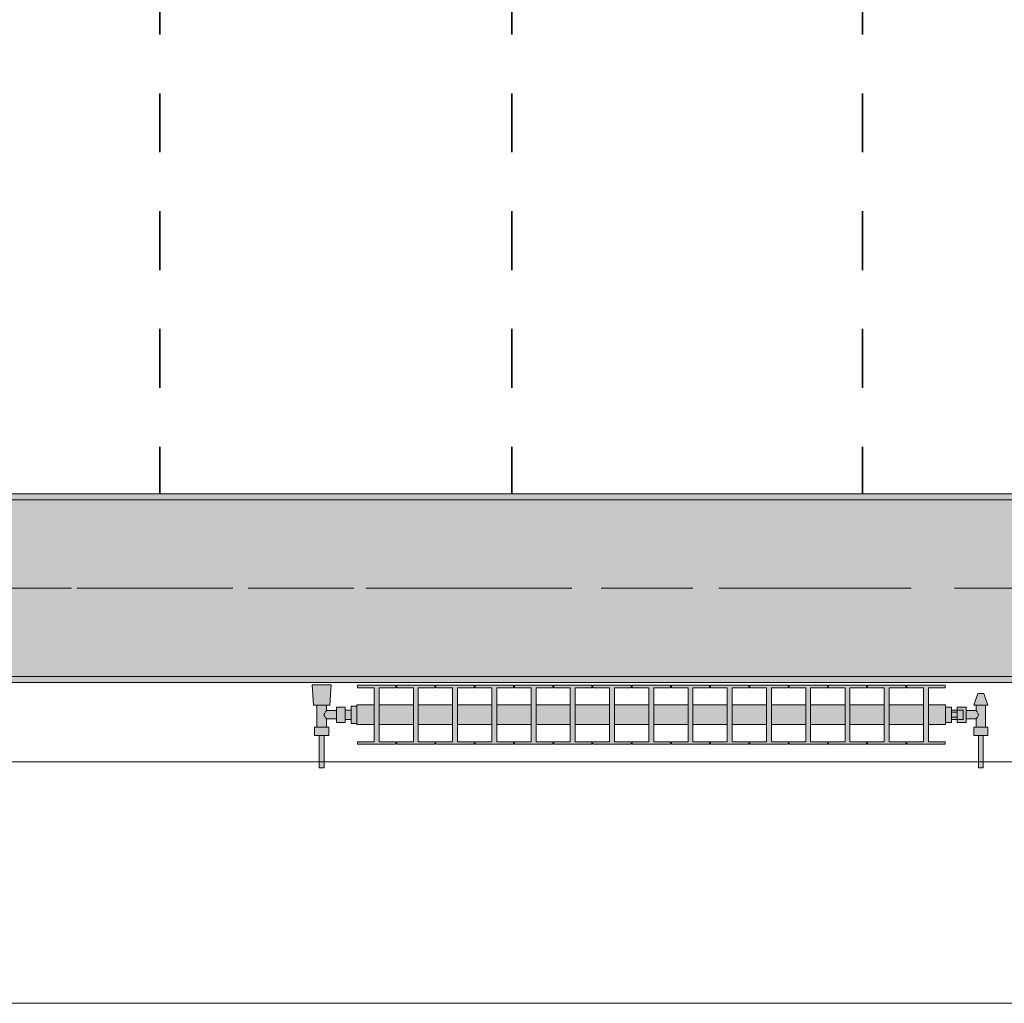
# Model space of a CAD drawing. Header units: metres. Extents: x -3.6 to 84.5, y -11 to 16.8.
# Tile 49 of 225: x 15.6 to 17.3, y -0.2 to 1.5. Entities that reach past the tile are written whole.
import ezdxf

# ---------------------------------------------------------------- set-up
doc = ezdxf.new("R2010")
doc.units = ezdxf.units.M
doc.header["$MEASUREMENT"] = 0
doc.linetypes.add('Achse', pattern=[0.2, 0.1, -0.05, 0, -0.05])
doc.linetypes.add('Strichlinie doppelt', pattern=[0.546806, 0.264583, -0.105833, 0.070556, -0.105833])
for name, color, linetype in [('155 - Bemaßung_ Beschriftung.Ausbau - Deckenelemente', 7, 'Continuous'), ('451 - Universal.Achsen Raster', 7, 'Continuous'), ('604 - Struktur.Wand Aussen', 7, 'Continuous'), ('608 - Struktur.Träger', 7, 'Continuous'), ('801 - HKLSE.Heizung_ Klima_ Lüftung', 7, 'Continuous')]:
    doc.layers.add(name, color=color, linetype=linetype)
pattern_1 = [(45, (0, 0), (-0.01767767, 0.01767767), [0, -0.025])]

msp = doc.modelspace()

# ---------------------------------------------------------------- hatches: boundary and pattern name
at = {"layer": '608 - Struktur.Träger', "linetype": 'Continuous', "lineweight": 0, "true_color": 0x000000}
h = msp.add_hatch(dxfattribs=at)
h.set_pattern_fill('Gips_0001', color=18, style=0, pattern_type=2)
h.set_pattern_definition(pattern_1)
h.paths.add_polyline_path([(15.09, 0.71), (15.09, 0.7), (18.37, 0.7), (18.37, 0.71)])
h = msp.add_hatch(dxfattribs=at)
h.set_pattern_fill('Beton__Stahlbeton_0001', color=18, style=0, pattern_type=2)
h.set_pattern_definition([(45, (0, 0), (-0.08485281, 0.08485281), []), (45, (-0.04243, 0.04243), (-0.08485281, 0.08485281), [0.09, -0.03])])
h.paths.add_polyline_path([(0.69, 0.7), (0.38, 0.7), (0.38, 0.4), (0.69, 0.4), (3.97, 0.4), (4.29, 0.4), (7.57, 0.4), (7.89, 0.4), (11.17, 0.4), (11.49, 0.4), (14.77, 0.4), (15.09, 0.4), (18.37, 0.4), (18.69, 0.4), (21.97, 0.4), (22.29, 0.4), (25.57, 0.4), (25.89, 0.4), (29.17, 0.4), (29.49, 0.4), (32.77, 0.4), (33.09, 0.4), (36.37, 0.4), (36.69, 0.4), (39.97, 0.4), (40.29, 0.4), (43.57, 0.4), (43.89, 0.4), (47.17, 0.4), (47.49, 0.4), (50.77, 0.4), (51.09, 0.4), (51.8, 0.4), (51.97, 0.4), (54.37, 0.4), (54.69, 0.4), (57.97, 0.4), (58.29, 0.4), (61.57, 0.4), (61.88, 0.4), (61.88, 0.7), (61.57, 0.7), (58.29, 0.7), (57.97, 0.7), (54.69, 0.7), (54.37, 0.7), (51.97, 0.7), (51.8, 0.7), (51.09, 0.7), (50.77, 0.7), (47.49, 0.7), (47.16, 0.7), (43.89, 0.7), (43.57, 0.7), (40.29, 0.7), (39.935, 0.7), (36.69, 0.7), (36.37, 0.7), (33.09, 0.7), (32.77, 0.7), (29.49, 0.7), (29.17, 0.7), (25.89, 0.7), (25.57, 0.7), (22.29, 0.7), (21.97, 0.7), (18.69, 0.7), (18.37, 0.7), (15.09, 0.7), (14.77, 0.7), (11.49, 0.7), (11.17, 0.7), (7.89, 0.7), (7.57, 0.7), (4.29, 0.7), (3.97, 0.7)])
h = msp.add_hatch(dxfattribs=at)
h.set_pattern_fill('Gips_0001', color=18, style=0, pattern_type=2)
h.set_pattern_definition(pattern_1)
h.paths.add_polyline_path([(15.09, 0.39), (18.37, 0.39), (18.37, 0.4), (15.09, 0.4)])
at = {"layer": '801 - HKLSE.Heizung_ Klima_ Lüftung', "linetype": 'Continuous', "lineweight": 0, "true_color": 0x3a3a3a}
for points in [[(16.165, 0.3497), (16.155, 0.3497), (16.155, 0.343), (16.145, 0.343), (16.145, 0.348), (16.13, 0.348), (16.13, 0.342), (16.113, 0.342), (16.113, 0.351), (16.119, 0.351), (16.121, 0.386), (16.089, 0.386), (16.091, 0.351), (16.097, 0.351), (16.097, 0.314), (16.093, 0.314), (16.093, 0.3), (16.101, 0.3), (16.101, 0.245), (16.109, 0.245), (16.109, 0.3), (16.117, 0.3), (16.117, 0.314), (16.113, 0.314), (16.113, 0.328), (16.13, 0.328), (16.13, 0.322), (16.145, 0.322), (16.145, 0.327), (16.155, 0.327), (16.155, 0.3203), (16.165, 0.3203)], [(16.165, 0.3183), (16.1942, 0.3183), (16.1942, 0.2892), (16.1658, 0.2892), (16.1658, 0.285), (16.2308, 0.285), (16.2308, 0.2892), (16.2025, 0.2892), (16.2025, 0.3183), (16.2608, 0.3183), (16.2608, 0.2892), (16.2325, 0.2892), (16.2325, 0.285), (16.2975, 0.285), (16.2975, 0.2892), (16.2692, 0.2892), (16.2692, 0.3183), (16.3275, 0.3183), (16.3275, 0.2892), (16.2992, 0.2892), (16.2992, 0.285), (16.3642, 0.285), (16.3642, 0.2892), (16.3358, 0.2892), (16.3358, 0.3183), (16.3942, 0.3183), (16.3942, 0.2892), (16.3658, 0.2892), (16.3658, 0.285), (16.4308, 0.285), (16.4308, 0.2892), (16.4025, 0.2892), (16.4025, 0.3183), (16.4608, 0.3183), (16.4608, 0.2892), (16.4325, 0.2892), (16.4325, 0.285), (16.4975, 0.285), (16.4975, 0.2892), (16.4692, 0.2892), (16.4692, 0.3183), (16.5275, 0.3183), (16.5275, 0.2892), (16.4992, 0.2892), (16.4992, 0.285), (16.5642, 0.285), (16.5642, 0.2892), (16.5358, 0.2892), (16.5358, 0.3183), (16.5942, 0.3183), (16.5942, 0.2892), (16.5658, 0.2892), (16.5658, 0.285), (16.6308, 0.285), (16.6308, 0.2892), (16.6025, 0.2892), (16.6025, 0.3183), (16.6608, 0.3183), (16.6608, 0.2892), (16.6325, 0.2892), (16.6325, 0.285), (16.6975, 0.285), (16.6975, 0.2892), (16.6692, 0.2892), (16.6692, 0.3183), (16.7275, 0.3183), (16.7275, 0.2892), (16.6992, 0.2892), (16.6992, 0.285), (16.7642, 0.285), (16.7642, 0.2892), (16.7358, 0.2892), (16.7358, 0.3183), (16.7942, 0.3183), (16.7942, 0.2892), (16.7658, 0.2892), (16.7658, 0.285), (16.8308, 0.285), (16.8308, 0.2892), (16.8025, 0.2892), (16.8025, 0.3183), (16.8608, 0.3183), (16.8608, 0.2892), (16.8325, 0.2892), (16.8325, 0.285), (16.8975, 0.285), (16.8975, 0.2892), (16.8692, 0.2892), (16.8692, 0.3183), (16.9275, 0.3183), (16.9275, 0.2892), (16.8992, 0.2892), (16.8992, 0.285), (16.9642, 0.285), (16.9642, 0.2892), (16.9358, 0.2892), (16.9358, 0.3183), (16.9942, 0.3183), (16.9942, 0.2892), (16.9658, 0.2892), (16.9658, 0.285), (17.0308, 0.285), (17.0308, 0.2892), (17.0025, 0.2892), (17.0025, 0.3183), (17.0608, 0.3183), (17.0608, 0.2892), (17.0325, 0.2892), (17.0325, 0.285), (17.0975, 0.285), (17.0975, 0.2892), (17.0692, 0.2892), (17.0692, 0.3183), (17.1275, 0.3183), (17.1275, 0.2892), (17.0992, 0.2892), (17.0992, 0.285), (17.1642, 0.285), (17.1642, 0.2892), (17.1358, 0.2892), (17.1358, 0.3183), (17.165, 0.3183), (17.165, 0.3517), (17.1358, 0.3517), (17.1358, 0.3808), (17.1642, 0.3808), (17.1642, 0.385), (17.0992, 0.385), (17.0992, 0.3808), (17.1275, 0.3808), (17.1275, 0.3517), (17.0692, 0.3517), (17.0692, 0.3808), (17.0975, 0.3808), (17.0975, 0.385), (17.0325, 0.385), (17.0325, 0.3808), (17.0608, 0.3808), (17.0608, 0.3517), (17.0025, 0.3517), (17.0025, 0.3808), (17.0308, 0.3808), (17.0308, 0.385), (16.9658, 0.385), (16.9658, 0.3808), (16.9942, 0.3808), (16.9942, 0.3517), (16.9358, 0.3517), (16.9358, 0.3808), (16.9642, 0.3808), (16.9642, 0.385), (16.8992, 0.385), (16.8992, 0.3808), (16.9275, 0.3808), (16.9275, 0.3517), (16.8692, 0.3517), (16.8692, 0.3808), (16.8975, 0.3808), (16.8975, 0.385), (16.8325, 0.385), (16.8325, 0.3808), (16.8608, 0.3808), (16.8608, 0.3517), (16.8025, 0.3517), (16.8025, 0.3808), (16.8308, 0.3808), (16.8308, 0.385), (16.7658, 0.385), (16.7658, 0.3808), (16.7942, 0.3808), (16.7942, 0.3517), (16.7358, 0.3517), (16.7358, 0.3808), (16.7642, 0.3808), (16.7642, 0.385), (16.6992, 0.385), (16.6992, 0.3808), (16.7275, 0.3808), (16.7275, 0.3517), (16.6692, 0.3517), (16.6692, 0.3808), (16.6975, 0.3808), (16.6975, 0.385), (16.6325, 0.385), (16.6325, 0.3808), (16.6608, 0.3808), (16.6608, 0.3517), (16.6025, 0.3517), (16.6025, 0.3808), (16.6308, 0.3808), (16.6308, 0.385), (16.5658, 0.385), (16.5658, 0.3808), (16.5942, 0.3808), (16.5942, 0.3517), (16.5358, 0.3517), (16.5358, 0.3808), (16.5642, 0.3808), (16.5642, 0.385), (16.4992, 0.385), (16.4992, 0.3808), (16.5275, 0.3808), (16.5275, 0.3517), (16.4692, 0.3517), (16.4692, 0.3808), (16.4975, 0.3808), (16.4975, 0.385), (16.4325, 0.385), (16.4325, 0.3808), (16.4608, 0.3808), (16.4608, 0.3517), (16.4025, 0.3517), (16.4025, 0.3808), (16.4308, 0.3808), (16.4308, 0.385), (16.3658, 0.385), (16.3658, 0.3808), (16.3942, 0.3808), (16.3942, 0.3517), (16.3358, 0.3517), (16.3358, 0.3808), (16.3642, 0.3808), (16.3642, 0.385), (16.2992, 0.385), (16.2992, 0.3808), (16.3275, 0.3808), (16.3275, 0.3517), (16.2692, 0.3517), (16.2692, 0.3808), (16.2975, 0.3808), (16.2975, 0.385), (16.2325, 0.385), (16.2325, 0.3808), (16.2608, 0.3808), (16.2608, 0.3517), (16.2025, 0.3517), (16.2025, 0.3808), (16.2308, 0.3808), (16.2308, 0.385), (16.1658, 0.385), (16.1658, 0.3808), (16.1942, 0.3808), (16.1942, 0.3517), (16.165, 0.3517)], [(17.165, 0.348), (17.165, 0.322), (17.175, 0.322), (17.175, 0.327), (17.185, 0.327), (17.185, 0.322), (17.2, 0.322), (17.2, 0.328), (17.217, 0.328), (17.217, 0.314), (17.213, 0.314), (17.213, 0.3), (17.221, 0.3), (17.221, 0.245), (17.229, 0.245), (17.229, 0.3), (17.237, 0.3), (17.237, 0.314), (17.233, 0.314), (17.233, 0.351), (17.237, 0.351), (17.23, 0.371), (17.22, 0.371), (17.213, 0.351), (17.217, 0.351), (17.217, 0.342), (17.2, 0.342), (17.2, 0.348), (17.185, 0.348), (17.185, 0.343), (17.175, 0.343), (17.175, 0.348)]]:
    msp.add_hatch(color=250, dxfattribs=at).paths.add_polyline_path(points)

# ---------------------------------------------------------------- linework, layer by layer
at = {"layer": '155 - Bemaßung_ Beschriftung.Ausbau - Deckenelemente', "color": 7, "linetype": 'Achse', "lineweight": 35}
for p, q in [((15.83, 5.19), (15.83, 0.71)), ((16.428, 5.19), (16.428, 0.71)), ((17.024, 5.19), (17.024, 0.71))]:
    msp.add_line(p, q, dxfattribs=at)
at = {"layer": '451 - Universal.Achsen Raster', "color": 160, "linetype": 'Strichlinie doppelt', "lineweight": 9, "true_color": 0x3232ff}
msp.add_line((64.935, 0.55), (-3.175, 0.55), dxfattribs=at)
at = {"layer": '604 - Struktur.Wand Aussen', "color": 7, "linetype": 'Continuous', "lineweight": 13}
for p, q in [((17.92, 0.255), (15.52, 0.255)), ((15.52, -0.155), (17.92, -0.155))]:
    msp.add_line(p, q, dxfattribs=at)
at = {"layer": '608 - Struktur.Träger', "color": 7, "linetype": 'Continuous', "lineweight": 13}
for p, q in [((0.38, 0.71), (61.88, 0.71)), ((18.37, 0.7), (15.09, 0.7)), ((0.38, 0.39), (61.88, 0.39))]:
    msp.add_line(p, q, dxfattribs=at)
at = {"layer": '608 - Struktur.Träger', "color": 7, "linetype": 'Continuous', "lineweight": 5}
for p, q in [((18.37, 0.71), (15.09, 0.71)), ((18.37, 0.39), (15.09, 0.39))]:
    msp.add_line(p, q, dxfattribs=at)
at = {"layer": '608 - Struktur.Träger', "color": 7, "linetype": 'Achse', "lineweight": 9}
msp.add_line((0.38, 0.55), (61.88, 0.55), dxfattribs=at)
at = {"layer": '608 - Struktur.Träger', "color": 7, "linetype": 'Continuous', "lineweight": 13, "flags": 128}
msp.add_lwpolyline([(18.69, 0.4), (18.37, 0.4), (15.09, 0.4), (14.77, 0.4), (11.49, 0.4), (11.17, 0.4), (7.89, 0.4), (7.57, 0.4), (4.29, 0.4), (3.97, 0.4), (0.69, 0.4), (0.38, 0.4)], dxfattribs=at)
at = {"layer": '801 - HKLSE.Heizung_ Klima_ Lüftung', "color": 7, "linetype": 'Continuous', "lineweight": 5, "true_color": 0xebebeb}
for p, q in [((16.0937, 0.386), (16.089, 0.386)), ((16.089, 0.386), (16.0937, 0.386)), ((16.091, 0.351), (16.089, 0.386)), ((16.105, 0.386), (16.0937, 0.386)), ((16.0937, 0.386), (16.105, 0.386)), ((16.1163, 0.386), (16.105, 0.386)), ((16.105, 0.386), (16.1163, 0.386)), ((16.1163, 0.386), (16.121, 0.386)), ((16.121, 0.386), (16.1163, 0.386)), ((16.119, 0.351), (16.121, 0.386)), ((16.1658, 0.385), (16.2308, 0.385)), ((16.1658, 0.3808), (16.1658, 0.385)), ((16.1658, 0.385), (16.2308, 0.385)), ((16.1658, 0.3808), (16.1658, 0.385)), ((16.2308, 0.385), (16.2308, 0.3808)), ((16.2325, 0.385), (16.2975, 0.385)), ((16.2325, 0.3808), (16.2325, 0.385)), ((16.2325, 0.385), (16.2975, 0.385)), ((16.2325, 0.3808), (16.2325, 0.385)), ((16.2975, 0.385), (16.2975, 0.3808)), ((16.2975, 0.385), (16.2975, 0.3808)), ((16.2992, 0.385), (16.3642, 0.385)), ((16.2992, 0.385), (16.3642, 0.385)), ((16.2992, 0.3808), (16.2992, 0.385)), ((16.3642, 0.385), (16.3642, 0.3808)), ((16.3642, 0.385), (16.3642, 0.3808)), ((16.3658, 0.385), (16.4308, 0.385)), ((16.3658, 0.385), (16.4308, 0.385)), ((16.3658, 0.3808), (16.3658, 0.385)), ((16.4308, 0.385), (16.4308, 0.3808)), ((16.4325, 0.385), (16.4975, 0.385)), ((16.4325, 0.3808), (16.4325, 0.385)), ((16.4325, 0.385), (16.4975, 0.385)), ((16.4325, 0.3808), (16.4325, 0.385)), ((16.4975, 0.385), (16.4975, 0.3808)), ((16.4975, 0.385), (16.4975, 0.3808)), ((16.4992, 0.385), (16.5642, 0.385)), ((16.4992, 0.385), (16.5642, 0.385)), ((16.4992, 0.3808), (16.4992, 0.385)), ((16.5642, 0.385), (16.5642, 0.3808)), ((16.5658, 0.385), (16.6308, 0.385)), ((16.5658, 0.3808), (16.5658, 0.385)), ((16.5658, 0.385), (16.6308, 0.385)), ((16.5658, 0.3808), (16.5658, 0.385)), ((16.6308, 0.385), (16.6308, 0.3808)), ((16.6325, 0.385), (16.6975, 0.385)), ((16.6325, 0.385), (16.6975, 0.385)), ((16.6325, 0.3808), (16.6325, 0.385)), ((16.6975, 0.385), (16.6975, 0.3808)), ((16.6975, 0.385), (16.6975, 0.3808)), ((16.6992, 0.385), (16.7642, 0.385)), ((16.6992, 0.385), (16.7642, 0.385)), ((16.6992, 0.3808), (16.6992, 0.385)), ((16.7642, 0.385), (16.7642, 0.3808)), ((16.7642, 0.385), (16.7642, 0.3808)), ((16.7658, 0.385), (16.8308, 0.385)), ((16.7658, 0.3808), (16.7658, 0.385)), ((16.7658, 0.385), (16.8308, 0.385)), ((16.7658, 0.3808), (16.7658, 0.385)), ((16.8308, 0.385), (16.8308, 0.3808)), ((16.8325, 0.385), (16.8975, 0.385)), ((16.8325, 0.385), (16.8975, 0.385)), ((16.8325, 0.3808), (16.8325, 0.385)), ((16.8975, 0.385), (16.8975, 0.3808)), ((16.8992, 0.385), (16.9642, 0.385)), ((16.8992, 0.385), (16.9642, 0.385)), ((16.8992, 0.3808), (16.8992, 0.385)), ((16.9642, 0.385), (16.9642, 0.3808)), ((16.9642, 0.385), (16.9642, 0.3808)), ((16.9658, 0.385), (17.0308, 0.385)), ((16.9658, 0.3808), (16.9658, 0.385)), ((16.9658, 0.385), (17.0308, 0.385)), ((16.9658, 0.3808), (16.9658, 0.385)), ((17.0308, 0.385), (17.0308, 0.3808)), ((17.0325, 0.385), (17.0975, 0.385)), ((17.0325, 0.3808), (17.0325, 0.385)), ((17.0325, 0.385), (17.0975, 0.385)), ((17.0325, 0.3808), (17.0325, 0.385)), ((17.0975, 0.385), (17.0975, 0.3808)), ((17.0975, 0.385), (17.0975, 0.3808)), ((17.0992, 0.385), (17.1642, 0.385)), ((17.0992, 0.3808), (17.0992, 0.385)), ((17.0992, 0.385), (17.1642, 0.385)), ((17.0992, 0.3808), (17.0992, 0.385)), ((17.1642, 0.385), (17.1642, 0.3808)), ((16.1942, 0.3808), (16.1658, 0.3808)), ((16.1942, 0.2892), (16.1942, 0.3808)), ((16.2308, 0.3808), (16.2025, 0.3808)), ((16.2025, 0.3808), (16.2025, 0.2892)), ((16.2608, 0.3808), (16.2325, 0.3808)), ((16.2608, 0.2892), (16.2608, 0.3808)), ((16.2975, 0.3808), (16.2692, 0.3808)), ((16.2692, 0.3808), (16.2692, 0.2892)), ((16.3275, 0.3808), (16.2992, 0.3808)), ((16.3275, 0.2892), (16.3275, 0.3808)), ((16.3642, 0.3808), (16.3358, 0.3808)), ((16.3358, 0.3808), (16.3358, 0.2892)), ((16.3942, 0.3808), (16.3658, 0.3808)), ((16.3942, 0.2892), (16.3942, 0.3808)), ((16.4308, 0.3808), (16.4025, 0.3808)), ((16.4025, 0.3808), (16.4025, 0.2892)), ((16.4608, 0.3808), (16.4325, 0.3808)), ((16.4608, 0.2892), (16.4608, 0.3808)), ((16.4975, 0.3808), (16.4692, 0.3808)), ((16.4692, 0.3808), (16.4692, 0.2892)), ((16.5275, 0.3808), (16.4992, 0.3808)), ((16.5275, 0.2892), (16.5275, 0.3808)), ((16.5642, 0.3808), (16.5358, 0.3808)), ((16.5358, 0.3808), (16.5358, 0.2892)), ((16.5942, 0.3808), (16.5658, 0.3808)), ((16.5942, 0.2892), (16.5942, 0.3808)), ((16.6308, 0.3808), (16.6025, 0.3808)), ((16.6025, 0.3808), (16.6025, 0.2892)), ((16.6608, 0.3808), (16.6325, 0.3808)), ((16.6608, 0.2892), (16.6608, 0.3808)), ((16.6975, 0.3808), (16.6692, 0.3808)), ((16.6692, 0.3808), (16.6692, 0.2892)), ((16.7275, 0.3808), (16.6992, 0.3808)), ((16.7275, 0.2892), (16.7275, 0.3808)), ((16.7642, 0.3808), (16.7358, 0.3808)), ((16.7358, 0.3808), (16.7358, 0.2892)), ((16.7942, 0.3808), (16.7658, 0.3808)), ((16.7942, 0.2892), (16.7942, 0.3808)), ((16.8308, 0.3808), (16.8025, 0.3808)), ((16.8025, 0.3808), (16.8025, 0.2892)), ((16.8608, 0.3808), (16.8325, 0.3808)), ((16.8608, 0.2892), (16.8608, 0.3808)), ((16.8975, 0.3808), (16.8692, 0.3808)), ((16.8692, 0.3808), (16.8692, 0.2892)), ((16.9275, 0.3808), (16.8992, 0.3808)), ((16.9275, 0.2892), (16.9275, 0.3808)), ((16.9642, 0.3808), (16.9358, 0.3808)), ((16.9358, 0.3808), (16.9358, 0.2892)), ((16.9942, 0.3808), (16.9658, 0.3808)), ((16.9942, 0.2892), (16.9942, 0.3808)), ((17.0308, 0.3808), (17.0025, 0.3808)), ((17.0025, 0.3808), (17.0025, 0.2892)), ((17.0608, 0.3808), (17.0325, 0.3808)), ((17.0608, 0.2892), (17.0608, 0.3808)), ((17.0975, 0.3808), (17.0692, 0.3808)), ((17.0692, 0.3808), (17.0692, 0.2892)), ((17.1275, 0.3808), (17.0992, 0.3808)), ((17.1275, 0.2892), (17.1275, 0.3808)), ((17.1642, 0.3808), (17.1358, 0.3808)), ((17.1358, 0.3808), (17.1358, 0.2892)), ((17.213, 0.351), (17.22, 0.371)), ((17.22, 0.371), (17.2215, 0.371)), ((17.2215, 0.371), (17.225, 0.371)), ((17.225, 0.371), (17.2285, 0.371)), ((17.2285, 0.371), (17.23, 0.371)), ((17.237, 0.351), (17.23, 0.371)), ((16.165, 0.3468), (16.165, 0.3517)), ((16.165, 0.3517), (16.1942, 0.3517)), ((16.2025, 0.3517), (16.2608, 0.3517)), ((16.2692, 0.3517), (16.3275, 0.3517)), ((16.3358, 0.3517), (16.3942, 0.3517)), ((16.4025, 0.3517), (16.4608, 0.3517)), ((16.4692, 0.3517), (16.5275, 0.3517)), ((16.5358, 0.3517), (16.5942, 0.3517)), ((16.6025, 0.3517), (16.6608, 0.3517)), ((16.6692, 0.3517), (16.7275, 0.3517)), ((16.7358, 0.3517), (16.7942, 0.3517)), ((16.8025, 0.3517), (16.8608, 0.3517)), ((16.8692, 0.3517), (16.9275, 0.3517)), ((16.9358, 0.3517), (16.9942, 0.3517)), ((17.0025, 0.3517), (17.0608, 0.3517)), ((17.0692, 0.3517), (17.1275, 0.3517)), ((17.1358, 0.3517), (17.165, 0.3517)), ((17.165, 0.3468), (17.165, 0.3517)), ((16.0951, 0.351), (16.091, 0.351)), ((16.105, 0.351), (16.0951, 0.351)), ((16.097, 0.314), (16.097, 0.351)), ((16.1149, 0.351), (16.105, 0.351)), ((16.1089, 0.335), (16.1103, 0.3379)), ((16.1103, 0.3321), (16.1089, 0.335)), ((16.1108, 0.3389), (16.1113, 0.3399)), ((16.1113, 0.3399), (16.113, 0.342)), ((16.113, 0.342), (16.113, 0.351)), ((16.113, 0.342), (16.13, 0.342)), ((16.119, 0.351), (16.1149, 0.351)), ((16.13, 0.3415), (16.13, 0.348)), ((16.13, 0.348), (16.145, 0.348)), ((16.13, 0.3285), (16.13, 0.3415)), ((16.145, 0.3415), (16.145, 0.348)), ((16.145, 0.343), (16.155, 0.343)), ((16.145, 0.3285), (16.145, 0.3415)), ((16.155, 0.335), (16.155, 0.3497)), ((16.155, 0.3497), (16.165, 0.3497)), ((16.155, 0.3497), (16.165, 0.3497)), ((16.155, 0.335), (16.155, 0.3497)), ((16.155, 0.3497), (16.165, 0.3497)), ((16.155, 0.3497), (16.165, 0.3497)), ((16.155, 0.3407), (16.155, 0.343)), ((16.155, 0.335), (16.155, 0.3407)), ((16.155, 0.3203), (16.155, 0.335)), ((16.155, 0.3203), (16.155, 0.335)), ((16.155, 0.3293), (16.155, 0.335)), ((16.165, 0.335), (16.165, 0.3468)), ((16.165, 0.3232), (16.165, 0.335)), ((17.165, 0.348), (17.175, 0.348)), ((17.165, 0.348), (17.175, 0.348)), ((17.165, 0.348), (17.175, 0.348)), ((17.165, 0.348), (17.175, 0.348)), ((17.165, 0.335), (17.165, 0.3468)), ((17.165, 0.3232), (17.165, 0.335)), ((17.175, 0.335), (17.175, 0.348)), ((17.185, 0.343), (17.175, 0.343)), ((17.175, 0.3393), (17.185, 0.3393)), ((17.175, 0.322), (17.175, 0.335)), ((17.185, 0.3415), (17.185, 0.348)), ((17.185, 0.348), (17.185, 0.343)), ((17.2, 0.348), (17.185, 0.348)), ((17.185, 0.3407), (17.185, 0.343)), ((17.185, 0.343), (17.195, 0.343)), ((17.185, 0.3407), (17.185, 0.343)), ((17.185, 0.3393), (17.185, 0.3415)), ((17.185, 0.335), (17.185, 0.3407)), ((17.185, 0.3393), (17.185, 0.3407)), ((17.185, 0.335), (17.185, 0.3393)), ((17.185, 0.3307), (17.185, 0.335)), ((17.185, 0.3293), (17.185, 0.335)), ((17.195, 0.3407), (17.195, 0.343)), ((17.195, 0.335), (17.195, 0.3407)), ((17.195, 0.3293), (17.195, 0.335)), ((17.2, 0.3415), (17.2, 0.348)), ((17.217, 0.342), (17.2, 0.342)), ((17.2, 0.3285), (17.2, 0.3415)), ((17.213, 0.351), (17.2165, 0.351)), ((17.2165, 0.351), (17.225, 0.351)), ((17.217, 0.342), (17.217, 0.351)), ((17.2187, 0.3399), (17.217, 0.342)), ((17.2192, 0.3389), (17.2187, 0.3399)), ((17.2211, 0.335), (17.2197, 0.3379)), ((17.2197, 0.3321), (17.2211, 0.335)), ((17.225, 0.351), (17.2335, 0.351)), ((17.233, 0.314), (17.233, 0.351)), ((17.2335, 0.351), (17.237, 0.351)), ((16.1113, 0.3301), (16.1108, 0.3311)), ((16.113, 0.328), (16.1113, 0.3301)), ((16.113, 0.314), (16.113, 0.328)), ((16.113, 0.328), (16.13, 0.328)), ((16.13, 0.322), (16.13, 0.3285)), ((16.13, 0.322), (16.145, 0.322)), ((16.145, 0.322), (16.145, 0.3285)), ((16.145, 0.327), (16.155, 0.327)), ((16.155, 0.327), (16.155, 0.3293)), ((16.155, 0.3203), (16.165, 0.3203)), ((16.155, 0.3203), (16.165, 0.3203)), ((16.165, 0.3183), (16.165, 0.3232)), ((16.165, 0.3183), (16.1942, 0.3183)), ((16.2025, 0.3183), (16.2608, 0.3183)), ((16.2692, 0.3183), (16.3275, 0.3183)), ((16.3358, 0.3183), (16.3942, 0.3183)), ((16.4025, 0.3183), (16.4608, 0.3183)), ((16.4692, 0.3183), (16.5275, 0.3183)), ((16.5358, 0.3183), (16.5942, 0.3183)), ((16.6025, 0.3183), (16.6608, 0.3183)), ((16.6692, 0.3183), (16.7275, 0.3183)), ((16.7358, 0.3183), (16.7942, 0.3183)), ((16.8025, 0.3183), (16.8608, 0.3183)), ((16.8692, 0.3183), (16.9275, 0.3183)), ((16.9358, 0.3183), (16.9942, 0.3183)), ((17.0025, 0.3183), (17.0608, 0.3183)), ((17.0692, 0.3183), (17.1275, 0.3183)), ((17.1358, 0.3183), (17.165, 0.3183)), ((17.165, 0.3183), (17.165, 0.3232)), ((17.165, 0.322), (17.175, 0.322)), ((17.175, 0.3307), (17.185, 0.3307)), ((17.185, 0.327), (17.175, 0.327)), ((17.185, 0.3285), (17.185, 0.3307)), ((17.185, 0.3293), (17.185, 0.3307)), ((17.185, 0.327), (17.185, 0.3293)), ((17.185, 0.327), (17.185, 0.3293)), ((17.185, 0.322), (17.185, 0.3285)), ((17.185, 0.327), (17.195, 0.327)), ((17.185, 0.327), (17.185, 0.322)), ((17.2, 0.322), (17.185, 0.322)), ((17.195, 0.327), (17.195, 0.3293)), ((17.2, 0.322), (17.2, 0.3285)), ((17.217, 0.328), (17.2, 0.328)), ((17.217, 0.328), (17.2187, 0.3301)), ((17.217, 0.314), (17.217, 0.328)), ((17.2187, 0.3301), (17.2192, 0.3311)), ((16.099, 0.314), (16.093, 0.314)), ((16.093, 0.3), (16.093, 0.314)), ((16.111, 0.314), (16.099, 0.314)), ((16.117, 0.314), (16.111, 0.314)), ((16.117, 0.3), (16.117, 0.314)), ((17.213, 0.314), (17.219, 0.314)), ((17.213, 0.3), (17.213, 0.314)), ((17.219, 0.314), (17.231, 0.314)), ((17.231, 0.314), (17.237, 0.314)), ((17.237, 0.3), (17.237, 0.314)), ((16.099, 0.3), (16.093, 0.3)), ((16.111, 0.3), (16.099, 0.3)), ((16.101, 0.245), (16.101, 0.3)), ((16.1022, 0.3), (16.101, 0.3)), ((16.105, 0.3), (16.1022, 0.3)), ((16.1078, 0.3), (16.105, 0.3)), ((16.109, 0.3), (16.1078, 0.3)), ((16.109, 0.245), (16.109, 0.3)), ((16.117, 0.3), (16.111, 0.3)), ((16.1658, 0.285), (16.1658, 0.2892)), ((16.1658, 0.285), (16.1658, 0.2892)), ((16.1658, 0.2892), (16.1942, 0.2892)), ((16.2308, 0.285), (16.1658, 0.285)), ((16.2025, 0.2892), (16.2308, 0.2892)), ((16.2308, 0.2892), (16.2308, 0.285)), ((16.2325, 0.285), (16.2325, 0.2892)), ((16.2325, 0.285), (16.2325, 0.2892)), ((16.2325, 0.2892), (16.2608, 0.2892)), ((16.2975, 0.285), (16.2325, 0.285)), ((16.2692, 0.2892), (16.2975, 0.2892)), ((16.2975, 0.2892), (16.2975, 0.285)), ((16.2975, 0.2892), (16.2975, 0.285)), ((16.2992, 0.285), (16.2992, 0.2892)), ((16.2992, 0.2892), (16.3275, 0.2892)), ((16.3642, 0.285), (16.2992, 0.285)), ((16.3358, 0.2892), (16.3642, 0.2892)), ((16.3642, 0.2892), (16.3642, 0.285)), ((16.3642, 0.2892), (16.3642, 0.285)), ((16.3658, 0.285), (16.3658, 0.2892)), ((16.3658, 0.2892), (16.3942, 0.2892)), ((16.4308, 0.285), (16.3658, 0.285)), ((16.4025, 0.2892), (16.4308, 0.2892)), ((16.4308, 0.2892), (16.4308, 0.285)), ((16.4325, 0.285), (16.4325, 0.2892)), ((16.4325, 0.285), (16.4325, 0.2892)), ((16.4325, 0.2892), (16.4608, 0.2892)), ((16.4975, 0.285), (16.4325, 0.285)), ((16.4692, 0.2892), (16.4975, 0.2892)), ((16.4975, 0.2892), (16.4975, 0.285)), ((16.4975, 0.2892), (16.4975, 0.285)), ((16.4992, 0.285), (16.4992, 0.2892)), ((16.4992, 0.2892), (16.5275, 0.2892)), ((16.5642, 0.285), (16.4992, 0.285)), ((16.5358, 0.2892), (16.5642, 0.2892)), ((16.5642, 0.2892), (16.5642, 0.285)), ((16.5658, 0.285), (16.5658, 0.2892)), ((16.5658, 0.285), (16.5658, 0.2892)), ((16.5658, 0.2892), (16.5942, 0.2892)), ((16.6308, 0.285), (16.5658, 0.285)), ((16.6025, 0.2892), (16.6308, 0.2892)), ((16.6308, 0.2892), (16.6308, 0.285)), ((16.6325, 0.285), (16.6325, 0.2892)), ((16.6325, 0.2892), (16.6608, 0.2892)), ((16.6975, 0.285), (16.6325, 0.285)), ((16.6692, 0.2892), (16.6975, 0.2892)), ((16.6975, 0.2892), (16.6975, 0.285)), ((16.6975, 0.2892), (16.6975, 0.285)), ((16.6992, 0.285), (16.6992, 0.2892)), ((16.6992, 0.2892), (16.7275, 0.2892)), ((16.7642, 0.285), (16.6992, 0.285)), ((16.7358, 0.2892), (16.7642, 0.2892)), ((16.7642, 0.2892), (16.7642, 0.285)), ((16.7642, 0.2892), (16.7642, 0.285)), ((16.7658, 0.285), (16.7658, 0.2892)), ((16.7658, 0.285), (16.7658, 0.2892)), ((16.7658, 0.2892), (16.7942, 0.2892)), ((16.8308, 0.285), (16.7658, 0.285)), ((16.8025, 0.2892), (16.8308, 0.2892)), ((16.8308, 0.2892), (16.8308, 0.285)), ((16.8325, 0.285), (16.8325, 0.2892)), ((16.8325, 0.2892), (16.8608, 0.2892)), ((16.8975, 0.285), (16.8325, 0.285)), ((16.8692, 0.2892), (16.8975, 0.2892)), ((16.8975, 0.2892), (16.8975, 0.285)), ((16.8992, 0.285), (16.8992, 0.2892)), ((16.8992, 0.2892), (16.9275, 0.2892)), ((16.9642, 0.285), (16.8992, 0.285)), ((16.9358, 0.2892), (16.9642, 0.2892)), ((16.9642, 0.2892), (16.9642, 0.285)), ((16.9642, 0.2892), (16.9642, 0.285)), ((16.9658, 0.285), (16.9658, 0.2892)), ((16.9658, 0.285), (16.9658, 0.2892)), ((16.9658, 0.2892), (16.9942, 0.2892)), ((17.0308, 0.285), (16.9658, 0.285)), ((17.0025, 0.2892), (17.0308, 0.2892)), ((17.0308, 0.2892), (17.0308, 0.285)), ((17.0325, 0.285), (17.0325, 0.2892)), ((17.0325, 0.285), (17.0325, 0.2892)), ((17.0325, 0.2892), (17.0608, 0.2892)), ((17.0975, 0.285), (17.0325, 0.285)), ((17.0692, 0.2892), (17.0975, 0.2892)), ((17.0975, 0.2892), (17.0975, 0.285)), ((17.0975, 0.2892), (17.0975, 0.285)), ((17.0992, 0.285), (17.0992, 0.2892)), ((17.0992, 0.285), (17.0992, 0.2892)), ((17.0992, 0.2892), (17.1275, 0.2892)), ((17.1642, 0.285), (17.0992, 0.285)), ((17.1358, 0.2892), (17.1642, 0.2892)), ((17.1642, 0.2892), (17.1642, 0.285)), ((17.213, 0.3), (17.219, 0.3)), ((17.219, 0.3), (17.231, 0.3)), ((17.221, 0.245), (17.221, 0.3)), ((17.221, 0.3), (17.2222, 0.3)), ((17.2222, 0.3), (17.225, 0.3)), ((17.225, 0.3), (17.2278, 0.3)), ((17.2278, 0.3), (17.229, 0.3)), ((17.229, 0.245), (17.229, 0.3)), ((17.231, 0.3), (17.237, 0.3)), ((16.1022, 0.245), (16.101, 0.245)), ((16.105, 0.245), (16.1022, 0.245)), ((16.1078, 0.245), (16.105, 0.245)), ((16.109, 0.245), (16.1078, 0.245)), ((17.221, 0.245), (17.2222, 0.245)), ((17.2222, 0.245), (17.225, 0.245)), ((17.225, 0.245), (17.2278, 0.245)), ((17.2278, 0.245), (17.229, 0.245))]:
    msp.add_line(p, q, dxfattribs=at)

doc.saveas('drawing.dxf')
